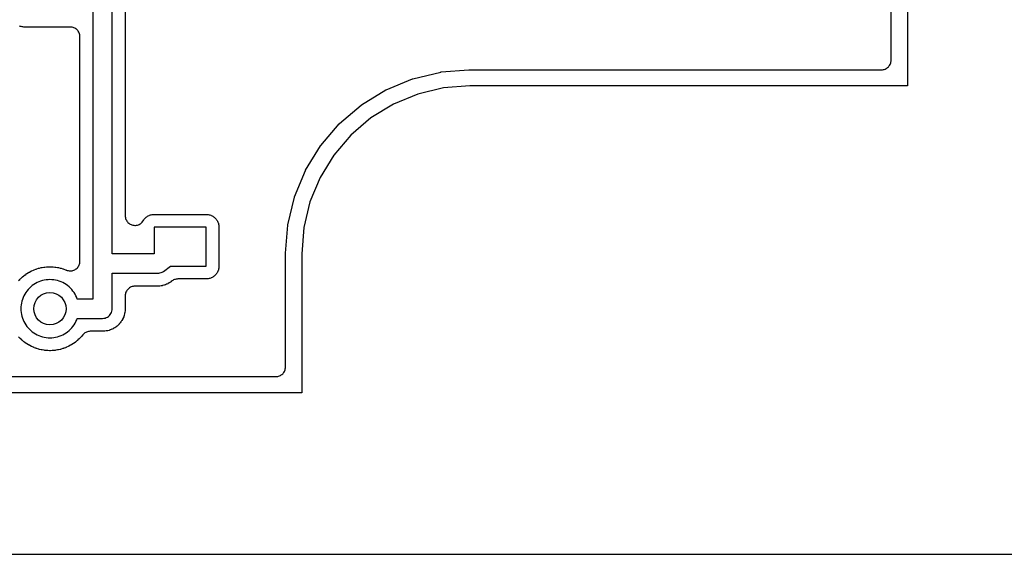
# Model space of a CAD drawing. Header units: millimetres. Extents: x 0 to 200, y 0 to 150.
# Tile 18 of 36: x 59 to 89, y 0 to 17. Entities that reach past the tile are written whole.
import ezdxf

# ---------------------------------------------------------------- set-up
doc = ezdxf.new("R2010")
doc.units = ezdxf.units.MM
for name, color, linetype in [('COPPER_KEEP_ref', 8, 'Continuous'), ('COPPER_REMOVE', 3, 'Continuous'), ('DRILL_1.0', 4, 'Continuous'), ('LABELS_ref', 5, 'Continuous'), ('OUTLINE', 7, 'Continuous')]:
    doc.layers.add(name, color=color, linetype=linetype)

msp = doc.modelspace()

# ---------------------------------------------------------------- linework, layer by layer
at = {"layer": 'COPPER_KEEP_ref'}
for points in [[(24.54, 5.5), (66.46, 5.5), (66.489, 5.501), (66.519, 5.506), (66.547, 5.513), (66.575, 5.523), (66.601, 5.535), (66.627, 5.551), (66.65, 5.568), (66.672, 5.588), (66.692, 5.61), (66.709, 5.633), (66.725, 5.659), (66.737, 5.685), (66.747, 5.713), (66.754, 5.741), (66.759, 5.771), (66.76, 5.8), (66.76, 9.314), (66.76, 9.326), (66.828, 10.186), (66.829, 10.192), (66.83, 10.197), (67.037, 11.056), (67.038, 11.062), (67.04, 11.067), (67.378, 11.883), (67.38, 11.889), (67.383, 11.894), (67.844, 12.646), (67.847, 12.651), (67.851, 12.655), (68.425, 13.327), (68.429, 13.331), (68.433, 13.335), (69.105, 13.909), (69.109, 13.913), (69.114, 13.916), (69.866, 14.377), (69.871, 14.38), (69.877, 14.382), (70.693, 14.72), (70.698, 14.722), (70.704, 14.723), (71.562, 14.93), (71.567, 14.931), (71.573, 14.932), (72.435, 15), (72.446, 15), (85.2, 15), (85.229, 15.001), (85.259, 15.006), (85.287, 15.013), (85.315, 15.023), (85.341, 15.035), (85.367, 15.051), (85.39, 15.068), (85.412, 15.088), (85.432, 15.11), (85.449, 15.133), (85.465, 15.159), (85.477, 15.185), (85.487, 15.213), (85.494, 15.241), (85.499, 15.271), (85.5, 15.3), (85.5, 100.7)], [(61.8, 26.165), (61.8, 10.482), (61.801, 10.453), (61.806, 10.425), (61.813, 10.396), (61.822, 10.369), (61.835, 10.343), (61.849, 10.318), (61.866, 10.294), (61.886, 10.272), (61.907, 10.253), (61.93, 10.235), (61.955, 10.22), (61.981, 10.207), (62.008, 10.197), (62.036, 10.189), (62.065, 10.185), (62.094, 10.183), (62.123, 10.183), (62.152, 10.187), (62.18, 10.193), (62.208, 10.203), (62.235, 10.214), (62.26, 10.229), (62.284, 10.245), (62.306, 10.264), (62.326, 10.285), (62.344, 10.308), (62.357, 10.328), (62.377, 10.358), (62.389, 10.374), (62.411, 10.398), (62.425, 10.412), (62.449, 10.434), (62.465, 10.446), (62.492, 10.464), (62.509, 10.474), (62.538, 10.488), (62.556, 10.496), (62.587, 10.506), (62.606, 10.511), (62.638, 10.518), (62.658, 10.52), (62.695, 10.523), (62.705, 10.523), (64.295, 10.523), (64.305, 10.523), (64.342, 10.52), (64.362, 10.518), (64.394, 10.511), (64.413, 10.506), (64.444, 10.496), (64.462, 10.488), (64.491, 10.474), (64.508, 10.464), (64.535, 10.446), (64.551, 10.434), (64.575, 10.412), (64.589, 10.398), (64.611, 10.374), (64.623, 10.358), (64.641, 10.331), (64.651, 10.314), (64.665, 10.285), (64.673, 10.267), (64.683, 10.236), (64.688, 10.217), (64.695, 10.185), (64.697, 10.165), (64.7, 10.128), (64.7, 10.118), (64.7, 8.928), (64.7, 8.918), (64.697, 8.881), (64.695, 8.861), (64.688, 8.829), (64.683, 8.81), (64.673, 8.779), (64.665, 8.761), (64.651, 8.732), (64.641, 8.715), (64.623, 8.688), (64.611, 8.672), (64.589, 8.648), (64.575, 8.634), (64.551, 8.612), (64.535, 8.6), (64.508, 8.582), (64.491, 8.572), (64.462, 8.558), (64.444, 8.55), (64.413, 8.54), (64.394, 8.535), (64.362, 8.528), (64.342, 8.526), (64.305, 8.523), (64.295, 8.523), (63.431, 8.523), (63.403, 8.522), (63.376, 8.518), (63.349, 8.512), (63.323, 8.503), (63.298, 8.492), (63.274, 8.479), (63.251, 8.463), (63.221, 8.441), (63.217, 8.438), (63.2, 8.426), (63.196, 8.423), (63.17, 8.406), (63.162, 8.401), (63.125, 8.381), (63.117, 8.376), (63.091, 8.364), (63.082, 8.36), (63.043, 8.344), (63.034, 8.341), (63.007, 8.332), (62.998, 8.329), (62.957, 8.318), (62.948, 8.316), (62.92, 8.311), (62.91, 8.309), (62.869, 8.304), (62.859, 8.303), (62.828, 8.301), (62.823, 8.301), (62.802, 8.3), (62.798, 8.3), (62.1, 8.3), (62.071, 8.299), (62.041, 8.294), (62.013, 8.287), (61.985, 8.277), (61.959, 8.265), (61.933, 8.249), (61.91, 8.232), (61.888, 8.212), (61.868, 8.19), (61.851, 8.167), (61.835, 8.141), (61.823, 8.115), (61.813, 8.087), (61.806, 8.059), (61.801, 8.029), (61.8, 8), (61.8, 7.605), (61.8, 7.601), (61.799, 7.579), (61.799, 7.574), (61.797, 7.543), (61.796, 7.533), (61.79, 7.491), (61.789, 7.481), (61.783, 7.452), (61.781, 7.443), (61.77, 7.402), (61.767, 7.392), (61.758, 7.364), (61.754, 7.355), (61.738, 7.316), (61.734, 7.307), (61.721, 7.28), (61.716, 7.272), (61.695, 7.235), (61.69, 7.227), (61.673, 7.202), (61.668, 7.194), (61.642, 7.161), (61.636, 7.153), (61.616, 7.131), (61.609, 7.124), (61.579, 7.094), (61.572, 7.087), (61.55, 7.067), (61.542, 7.061), (61.509, 7.035), (61.501, 7.03), (61.476, 7.013), (61.468, 7.008), (61.431, 6.987), (61.423, 6.982), (61.396, 6.969), (61.387, 6.965), (61.348, 6.949), (61.339, 6.945), (61.311, 6.936), (61.301, 6.933), (61.26, 6.922), (61.251, 6.92), (61.222, 6.914), (61.212, 6.913), (61.17, 6.907), (61.16, 6.906), (61.129, 6.904), (61.124, 6.904), (61.102, 6.903), (61.098, 6.903), (60.719, 6.903), (60.689, 6.902), (60.66, 6.897), (60.631, 6.89), (60.604, 6.88), (60.577, 6.868), (60.552, 6.852), (60.528, 6.835), (60.506, 6.815), (60.487, 6.793), (60.457, 6.758), (60.454, 6.754), (60.44, 6.738), (60.437, 6.734), (60.4, 6.695), (60.397, 6.691), (60.382, 6.676), (60.378, 6.673), (60.339, 6.636), (60.335, 6.633), (60.319, 6.619), (60.315, 6.616), (60.274, 6.581), (60.27, 6.578), (60.253, 6.565), (60.249, 6.562), (60.205, 6.531), (60.201, 6.528), (60.183, 6.516), (60.179, 6.514), (60.133, 6.485), (60.129, 6.483), (60.111, 6.472), (60.106, 6.47), (60.059, 6.444), (60.054, 6.442), (60.035, 6.433), (60.031, 6.43), (59.982, 6.408), (59.977, 6.406), (59.958, 6.398), (59.953, 6.396), (59.902, 6.377), (59.898, 6.376), (59.878, 6.369), (59.873, 6.367), (59.821, 6.352), (59.817, 6.35), (59.796, 6.345), (59.791, 6.344), (59.739, 6.331), (59.734, 6.33), (59.713, 6.326), (59.708, 6.325), (59.655, 6.316), (59.65, 6.316), (59.629, 6.313), (59.624, 6.312), (59.571, 6.307), (59.566, 6.307), (59.544, 6.305), (59.539, 6.305), (59.486, 6.303), (59.481, 6.303), (59.459, 6.303), (59.454, 6.303), (59.401, 6.305), (59.396, 6.305), (59.374, 6.307), (59.369, 6.307), (59.316, 6.312), (59.311, 6.313), (59.29, 6.316), (59.285, 6.316), (59.232, 6.325), (59.227, 6.326), (59.206, 6.33), (59.201, 6.331), (59.149, 6.344), (59.144, 6.345), (59.123, 6.35), (59.119, 6.352), (59.067, 6.367), (59.062, 6.369), (59.042, 6.376), (59.038, 6.377), (58.987, 6.396), (58.982, 6.398), (58.963, 6.406), (58.958, 6.408), (58.909, 6.43), (58.905, 6.433), (58.886, 6.442), (58.881, 6.444), (58.834, 6.47), (58.829, 6.472), (58.811, 6.483), (58.807, 6.485), (58.761, 6.514), (58.757, 6.516), (58.739, 6.528), (58.735, 6.531), (58.691, 6.562), (58.687, 6.565), (58.67, 6.578), (58.666, 6.581), (58.625, 6.616), (58.621, 6.619), (58.605, 6.633), (58.601, 6.636), (58.562, 6.673), (58.558, 6.676), (58.543, 6.691), (58.54, 6.695), (58.503, 6.734)], [(60.8, 17.023), (60.8, 7.903), (60.318, 7.903), (60.301, 7.947), (60.277, 8.001), (60.249, 8.053), (60.218, 8.103), (60.184, 8.151), (60.147, 8.196), (60.106, 8.239), (60.063, 8.28), (60.018, 8.317), (59.97, 8.351), (59.92, 8.382), (59.868, 8.41), (59.814, 8.434), (59.759, 8.455), (59.703, 8.472), (59.646, 8.486), (59.587, 8.495), (59.529, 8.501), (59.47, 8.503), (59.411, 8.501), (59.353, 8.495), (59.294, 8.486), (59.237, 8.472), (59.181, 8.455), (59.126, 8.434), (59.072, 8.41), (59.02, 8.382), (58.97, 8.351), (58.922, 8.317), (58.877, 8.28), (58.834, 8.239), (58.793, 8.196), (58.756, 8.151), (58.722, 8.103), (58.691, 8.053), (58.663, 8.001), (58.639, 7.947), (58.618, 7.892), (58.601, 7.836), (58.587, 7.779), (58.578, 7.72), (58.572, 7.662), (58.57, 7.603), (58.572, 7.544), (58.578, 7.486), (58.587, 7.427), (58.601, 7.37), (58.618, 7.314), (58.639, 7.259), (58.663, 7.205), (58.691, 7.153), (58.722, 7.103), (58.722, 7.103), (58.756, 7.055), (58.793, 7.01), (58.834, 6.967), (58.877, 6.926), (58.922, 6.889), (58.97, 6.855), (59.02, 6.824), (59.072, 6.796), (59.126, 6.772), (59.181, 6.751), (59.237, 6.734), (59.294, 6.72), (59.353, 6.711), (59.411, 6.705), (59.47, 6.703), (59.529, 6.705), (59.587, 6.711), (59.646, 6.72), (59.703, 6.734), (59.759, 6.751), (59.814, 6.772), (59.868, 6.796), (59.92, 6.824), (59.97, 6.855), (60.018, 6.889), (60.063, 6.926), (60.106, 6.967), (60.147, 7.01), (60.184, 7.055), (60.218, 7.103), (60.249, 7.153), (60.277, 7.205), (60.301, 7.259), (60.318, 7.303), (61.1, 7.303), (61.139, 7.306), (61.178, 7.313), (61.215, 7.326), (61.25, 7.343), (61.283, 7.365), (61.312, 7.391), (61.338, 7.42), (61.36, 7.453), (61.377, 7.488), (61.39, 7.525), (61.397, 7.564), (61.4, 7.603), (61.4, 8.7), (62.8, 8.7), (62.838, 8.702), (62.876, 8.71), (62.913, 8.722), (62.947, 8.739), (62.98, 8.76), (63.198, 8.923), (64.3, 8.923), (64.3, 10.123), (62.7, 10.123), (62.7, 9.3), (61.4, 9.3), (61.4, 17.323)], [(58.503, 8.472), (58.54, 8.511), (58.543, 8.515), (58.558, 8.53), (58.562, 8.533), (58.601, 8.57), (58.605, 8.573), (58.621, 8.587), (58.625, 8.59), (58.666, 8.625), (58.67, 8.628), (58.687, 8.641), (58.691, 8.644), (58.735, 8.675), (58.739, 8.678), (58.757, 8.69), (58.761, 8.692), (58.807, 8.721), (58.811, 8.723), (58.829, 8.734), (58.834, 8.736), (58.881, 8.762), (58.886, 8.764), (58.905, 8.773), (58.909, 8.776), (58.958, 8.798), (58.963, 8.8), (58.982, 8.808), (58.987, 8.81), (59.038, 8.829), (59.042, 8.83), (59.062, 8.837), (59.067, 8.839), (59.119, 8.854), (59.123, 8.856), (59.144, 8.861), (59.149, 8.862), (59.201, 8.875), (59.206, 8.876), (59.227, 8.88), (59.232, 8.881), (59.285, 8.89), (59.29, 8.89), (59.311, 8.893), (59.316, 8.894), (59.369, 8.899), (59.374, 8.899), (59.396, 8.901), (59.401, 8.901), (59.454, 8.903), (59.459, 8.903), (59.481, 8.903), (59.486, 8.903), (59.539, 8.901), (59.544, 8.901), (59.566, 8.899), (59.571, 8.899), (59.624, 8.894), (59.629, 8.893), (59.65, 8.89), (59.655, 8.89), (59.708, 8.881), (59.713, 8.88), (59.734, 8.876), (59.739, 8.875), (59.791, 8.862), (59.796, 8.861), (59.817, 8.856), (59.821, 8.854), (59.873, 8.839), (59.878, 8.837), (59.898, 8.83), (59.902, 8.829), (59.953, 8.81), (59.958, 8.808), (59.977, 8.8), (59.979, 8.799), (60.007, 8.789), (60.036, 8.781), (60.065, 8.776), (60.095, 8.774), (60.124, 8.775), (60.154, 8.779), (60.182, 8.786), (60.211, 8.796), (60.237, 8.808), (60.263, 8.823), (60.287, 8.841), (60.309, 8.861), (60.329, 8.883), (60.347, 8.906), (60.362, 8.932), (60.375, 8.958), (60.385, 8.986), (60.393, 9.015), (60.397, 9.044), (60.398, 9.074), (60.4, 16.023), (60.398, 16.052), (60.394, 16.081), (60.387, 16.11), (60.377, 16.138), (60.365, 16.164), (60.349, 16.19), (60.332, 16.213), (60.312, 16.235), (60.29, 16.255), (60.267, 16.272), (60.241, 16.288), (60.215, 16.3), (60.187, 16.31), (60.158, 16.317), (60.129, 16.322), (60.1, 16.323), (58.675, 16.323), (58.665, 16.323), (58.628, 16.326), (58.608, 16.328), (58.576, 16.335), (58.557, 16.34), (58.526, 16.35)]]:
    msp.add_lwpolyline(points, dxfattribs=at)
at = {"layer": 'COPPER_REMOVE'}
for points in [[(86, 101.5), (86, 14.5), (72.46, 14.5), (71.646, 14.436), (70.853, 14.245), (70.099, 13.933), (69.404, 13.507), (68.783, 12.977), (68.253, 12.356), (67.827, 11.661), (67.515, 10.907), (67.324, 10.113), (67.26, 9.3), (67.26, 5), (23.74, 5)], [(24.54, 5.5), (66.46, 5.5), (66.489, 5.501), (66.519, 5.506), (66.547, 5.513), (66.575, 5.523), (66.601, 5.535), (66.627, 5.551), (66.65, 5.568), (66.672, 5.588), (66.692, 5.61), (66.709, 5.633), (66.725, 5.659), (66.737, 5.685), (66.747, 5.713), (66.754, 5.741), (66.759, 5.771), (66.76, 5.8), (66.76, 9.314), (66.76, 9.326), (66.828, 10.186), (66.829, 10.192), (66.83, 10.197), (67.037, 11.056), (67.038, 11.062), (67.04, 11.067), (67.378, 11.883), (67.38, 11.889), (67.383, 11.894), (67.844, 12.646), (67.847, 12.651), (67.851, 12.655), (68.425, 13.327), (68.429, 13.331), (68.433, 13.335), (69.105, 13.909), (69.109, 13.913), (69.114, 13.916), (69.866, 14.377), (69.871, 14.38), (69.877, 14.382), (70.693, 14.72), (70.698, 14.722), (70.704, 14.723), (71.562, 14.93), (71.567, 14.931), (71.573, 14.932), (72.435, 15), (72.446, 15), (85.2, 15), (85.229, 15.001), (85.259, 15.006), (85.287, 15.013), (85.315, 15.023), (85.341, 15.035), (85.367, 15.051), (85.39, 15.068), (85.412, 15.088), (85.432, 15.11), (85.449, 15.133), (85.465, 15.159), (85.477, 15.185), (85.487, 15.213), (85.494, 15.241), (85.499, 15.271), (85.5, 15.3), (85.5, 100.7)], [(61.8, 26.165), (61.8, 10.482), (61.801, 10.453), (61.806, 10.425), (61.813, 10.396), (61.822, 10.369), (61.835, 10.343), (61.849, 10.318), (61.866, 10.294), (61.886, 10.272), (61.907, 10.253), (61.93, 10.235), (61.955, 10.22), (61.981, 10.207), (62.008, 10.197), (62.036, 10.189), (62.065, 10.185), (62.094, 10.183), (62.123, 10.183), (62.152, 10.187), (62.18, 10.193), (62.208, 10.203), (62.235, 10.214), (62.26, 10.229), (62.284, 10.245), (62.306, 10.264), (62.326, 10.285), (62.344, 10.308), (62.357, 10.328), (62.377, 10.358), (62.389, 10.374), (62.411, 10.398), (62.425, 10.412), (62.449, 10.434), (62.465, 10.446), (62.492, 10.464), (62.509, 10.474), (62.538, 10.488), (62.556, 10.496), (62.587, 10.506), (62.606, 10.511), (62.638, 10.518), (62.658, 10.52), (62.695, 10.523), (62.705, 10.523), (64.295, 10.523), (64.305, 10.523), (64.342, 10.52), (64.362, 10.518), (64.394, 10.511), (64.413, 10.506), (64.444, 10.496), (64.462, 10.488), (64.491, 10.474), (64.508, 10.464), (64.535, 10.446), (64.551, 10.434), (64.575, 10.412), (64.589, 10.398), (64.611, 10.374), (64.623, 10.358), (64.641, 10.331), (64.651, 10.314), (64.665, 10.285), (64.673, 10.267), (64.683, 10.236), (64.688, 10.217), (64.695, 10.185), (64.697, 10.165), (64.7, 10.128), (64.7, 10.118), (64.7, 8.928), (64.7, 8.918), (64.697, 8.881), (64.695, 8.861), (64.688, 8.829), (64.683, 8.81), (64.673, 8.779), (64.665, 8.761), (64.651, 8.732), (64.641, 8.715), (64.623, 8.688), (64.611, 8.672), (64.589, 8.648), (64.575, 8.634), (64.551, 8.612), (64.535, 8.6), (64.508, 8.582), (64.491, 8.572), (64.462, 8.558), (64.444, 8.55), (64.413, 8.54), (64.394, 8.535), (64.362, 8.528), (64.342, 8.526), (64.305, 8.523), (64.295, 8.523), (63.431, 8.523), (63.403, 8.522), (63.376, 8.518), (63.349, 8.512), (63.323, 8.503), (63.298, 8.492), (63.274, 8.479), (63.251, 8.463), (63.221, 8.441), (63.217, 8.438), (63.2, 8.426), (63.196, 8.423), (63.17, 8.406), (63.162, 8.401), (63.125, 8.381), (63.117, 8.376), (63.091, 8.364), (63.082, 8.36), (63.043, 8.344), (63.034, 8.341), (63.007, 8.332), (62.998, 8.329), (62.957, 8.318), (62.948, 8.316), (62.92, 8.311), (62.91, 8.309), (62.869, 8.304), (62.859, 8.303), (62.828, 8.301), (62.823, 8.301), (62.802, 8.3), (62.798, 8.3), (62.1, 8.3), (62.071, 8.299), (62.041, 8.294), (62.013, 8.287), (61.985, 8.277), (61.959, 8.265), (61.933, 8.249), (61.91, 8.232), (61.888, 8.212), (61.868, 8.19), (61.851, 8.167), (61.835, 8.141), (61.823, 8.115), (61.813, 8.087), (61.806, 8.059), (61.801, 8.029), (61.8, 8), (61.8, 7.605), (61.8, 7.601), (61.799, 7.579), (61.799, 7.574), (61.797, 7.543), (61.796, 7.533), (61.79, 7.491), (61.789, 7.481), (61.783, 7.452), (61.781, 7.443), (61.77, 7.402), (61.767, 7.392), (61.758, 7.364), (61.754, 7.355), (61.738, 7.316), (61.734, 7.307), (61.721, 7.28), (61.716, 7.272), (61.695, 7.235), (61.69, 7.227), (61.673, 7.202), (61.668, 7.194), (61.642, 7.161), (61.636, 7.153), (61.616, 7.131), (61.609, 7.124), (61.579, 7.094), (61.572, 7.087), (61.55, 7.067), (61.542, 7.061), (61.509, 7.035), (61.501, 7.03), (61.476, 7.013), (61.468, 7.008), (61.431, 6.987), (61.423, 6.982), (61.396, 6.969), (61.387, 6.965), (61.348, 6.949), (61.339, 6.945), (61.311, 6.936), (61.301, 6.933), (61.26, 6.922), (61.251, 6.92), (61.222, 6.914), (61.212, 6.913), (61.17, 6.907), (61.16, 6.906), (61.129, 6.904), (61.124, 6.904), (61.102, 6.903), (61.098, 6.903), (60.719, 6.903), (60.689, 6.902), (60.66, 6.897), (60.631, 6.89), (60.604, 6.88), (60.577, 6.868), (60.552, 6.852), (60.528, 6.835), (60.506, 6.815), (60.487, 6.793), (60.457, 6.758), (60.454, 6.754), (60.44, 6.738), (60.437, 6.734), (60.4, 6.695), (60.397, 6.691), (60.382, 6.676), (60.378, 6.673), (60.339, 6.636), (60.335, 6.633), (60.319, 6.619), (60.315, 6.616), (60.274, 6.581), (60.27, 6.578), (60.253, 6.565), (60.249, 6.562), (60.205, 6.531), (60.201, 6.528), (60.183, 6.516), (60.179, 6.514), (60.133, 6.485), (60.129, 6.483), (60.111, 6.472), (60.106, 6.47), (60.059, 6.444), (60.054, 6.442), (60.035, 6.433), (60.031, 6.43), (59.982, 6.408), (59.977, 6.406), (59.958, 6.398), (59.953, 6.396), (59.902, 6.377), (59.898, 6.376), (59.878, 6.369), (59.873, 6.367), (59.821, 6.352), (59.817, 6.35), (59.796, 6.345), (59.791, 6.344), (59.739, 6.331), (59.734, 6.33), (59.713, 6.326), (59.708, 6.325), (59.655, 6.316), (59.65, 6.316), (59.629, 6.313), (59.624, 6.312), (59.571, 6.307), (59.566, 6.307), (59.544, 6.305), (59.539, 6.305), (59.486, 6.303), (59.481, 6.303), (59.459, 6.303), (59.454, 6.303), (59.401, 6.305), (59.396, 6.305), (59.374, 6.307), (59.369, 6.307), (59.316, 6.312), (59.311, 6.313), (59.29, 6.316), (59.285, 6.316), (59.232, 6.325), (59.227, 6.326), (59.206, 6.33), (59.201, 6.331), (59.149, 6.344), (59.144, 6.345), (59.123, 6.35), (59.119, 6.352), (59.067, 6.367), (59.062, 6.369), (59.042, 6.376), (59.038, 6.377), (58.987, 6.396), (58.982, 6.398), (58.963, 6.406), (58.958, 6.408), (58.909, 6.43), (58.905, 6.433), (58.886, 6.442), (58.881, 6.444), (58.834, 6.47), (58.829, 6.472), (58.811, 6.483), (58.807, 6.485), (58.761, 6.514), (58.757, 6.516), (58.739, 6.528), (58.735, 6.531), (58.691, 6.562), (58.687, 6.565), (58.67, 6.578), (58.666, 6.581), (58.625, 6.616), (58.621, 6.619), (58.605, 6.633), (58.601, 6.636), (58.562, 6.673), (58.558, 6.676), (58.543, 6.691), (58.54, 6.695), (58.503, 6.734)], [(60.8, 17.023), (60.8, 7.903), (60.318, 7.903), (60.301, 7.947), (60.277, 8.001), (60.249, 8.053), (60.218, 8.103), (60.184, 8.151), (60.147, 8.196), (60.106, 8.239), (60.063, 8.28), (60.018, 8.317), (59.97, 8.351), (59.92, 8.382), (59.868, 8.41), (59.814, 8.434), (59.759, 8.455), (59.703, 8.472), (59.646, 8.486), (59.587, 8.495), (59.529, 8.501), (59.47, 8.503), (59.411, 8.501), (59.353, 8.495), (59.294, 8.486), (59.237, 8.472), (59.181, 8.455), (59.126, 8.434), (59.072, 8.41), (59.02, 8.382), (58.97, 8.351), (58.922, 8.317), (58.877, 8.28), (58.834, 8.239), (58.793, 8.196), (58.756, 8.151), (58.722, 8.103), (58.691, 8.053), (58.663, 8.001), (58.639, 7.947), (58.618, 7.892), (58.601, 7.836), (58.587, 7.779), (58.578, 7.72), (58.572, 7.662), (58.57, 7.603), (58.572, 7.544), (58.578, 7.486), (58.587, 7.427), (58.601, 7.37), (58.618, 7.314), (58.639, 7.259), (58.663, 7.205), (58.691, 7.153), (58.722, 7.103), (58.722, 7.103), (58.756, 7.055), (58.793, 7.01), (58.834, 6.967), (58.877, 6.926), (58.922, 6.889), (58.97, 6.855), (59.02, 6.824), (59.072, 6.796), (59.126, 6.772), (59.181, 6.751), (59.237, 6.734), (59.294, 6.72), (59.353, 6.711), (59.411, 6.705), (59.47, 6.703), (59.529, 6.705), (59.587, 6.711), (59.646, 6.72), (59.703, 6.734), (59.759, 6.751), (59.814, 6.772), (59.868, 6.796), (59.92, 6.824), (59.97, 6.855), (60.018, 6.889), (60.063, 6.926), (60.106, 6.967), (60.147, 7.01), (60.184, 7.055), (60.218, 7.103), (60.249, 7.153), (60.277, 7.205), (60.301, 7.259), (60.318, 7.303), (61.1, 7.303), (61.139, 7.306), (61.178, 7.313), (61.215, 7.326), (61.25, 7.343), (61.283, 7.365), (61.312, 7.391), (61.338, 7.42), (61.36, 7.453), (61.377, 7.488), (61.39, 7.525), (61.397, 7.564), (61.4, 7.603), (61.4, 8.7), (62.8, 8.7), (62.838, 8.702), (62.876, 8.71), (62.913, 8.722), (62.947, 8.739), (62.98, 8.76), (63.198, 8.923), (64.3, 8.923), (64.3, 10.123), (62.7, 10.123), (62.7, 9.3), (61.4, 9.3), (61.4, 17.323)], [(58.503, 8.472), (58.54, 8.511), (58.543, 8.515), (58.558, 8.53), (58.562, 8.533), (58.601, 8.57), (58.605, 8.573), (58.621, 8.587), (58.625, 8.59), (58.666, 8.625), (58.67, 8.628), (58.687, 8.641), (58.691, 8.644), (58.735, 8.675), (58.739, 8.678), (58.757, 8.69), (58.761, 8.692), (58.807, 8.721), (58.811, 8.723), (58.829, 8.734), (58.834, 8.736), (58.881, 8.762), (58.886, 8.764), (58.905, 8.773), (58.909, 8.776), (58.958, 8.798), (58.963, 8.8), (58.982, 8.808), (58.987, 8.81), (59.038, 8.829), (59.042, 8.83), (59.062, 8.837), (59.067, 8.839), (59.119, 8.854), (59.123, 8.856), (59.144, 8.861), (59.149, 8.862), (59.201, 8.875), (59.206, 8.876), (59.227, 8.88), (59.232, 8.881), (59.285, 8.89), (59.29, 8.89), (59.311, 8.893), (59.316, 8.894), (59.369, 8.899), (59.374, 8.899), (59.396, 8.901), (59.401, 8.901), (59.454, 8.903), (59.459, 8.903), (59.481, 8.903), (59.486, 8.903), (59.539, 8.901), (59.544, 8.901), (59.566, 8.899), (59.571, 8.899), (59.624, 8.894), (59.629, 8.893), (59.65, 8.89), (59.655, 8.89), (59.708, 8.881), (59.713, 8.88), (59.734, 8.876), (59.739, 8.875), (59.791, 8.862), (59.796, 8.861), (59.817, 8.856), (59.821, 8.854), (59.873, 8.839), (59.878, 8.837), (59.898, 8.83), (59.902, 8.829), (59.953, 8.81), (59.958, 8.808), (59.977, 8.8), (59.979, 8.799), (60.007, 8.789), (60.036, 8.781), (60.065, 8.776), (60.095, 8.774), (60.124, 8.775), (60.154, 8.779), (60.182, 8.786), (60.211, 8.796), (60.237, 8.808), (60.263, 8.823), (60.287, 8.841), (60.309, 8.861), (60.329, 8.883), (60.347, 8.906), (60.362, 8.932), (60.375, 8.958), (60.385, 8.986), (60.393, 9.015), (60.397, 9.044), (60.398, 9.074), (60.4, 16.023), (60.398, 16.052), (60.394, 16.081), (60.387, 16.11), (60.377, 16.138), (60.365, 16.164), (60.349, 16.19), (60.332, 16.213), (60.312, 16.235), (60.29, 16.255), (60.267, 16.272), (60.241, 16.288), (60.215, 16.3), (60.187, 16.31), (60.158, 16.317), (60.129, 16.322), (60.1, 16.323), (58.675, 16.323), (58.665, 16.323), (58.628, 16.326), (58.608, 16.328), (58.576, 16.335), (58.557, 16.34), (58.526, 16.35)]]:
    msp.add_lwpolyline(points, dxfattribs=at)
at = {"layer": 'DRILL_1.0'}
msp.add_circle((59.47, 7.603), 0.5, dxfattribs=at)
at = {"layer": 'LABELS_ref'}
msp.add_lwpolyline([(0, 0), (200, 0), (200, 150), (0, 150)], close=True, dxfattribs=at)
at = {"layer": 'OUTLINE'}
msp.add_lwpolyline([(86, 101.5), (86, 14.5), (72.46, 14.5), (71.646, 14.436), (70.853, 14.245), (70.099, 13.933), (69.404, 13.507), (68.783, 12.977), (68.253, 12.356), (67.827, 11.661), (67.515, 10.907), (67.324, 10.113), (67.26, 9.3), (67.26, 5), (23.74, 5)], dxfattribs=at)

doc.saveas('drawing.dxf')
